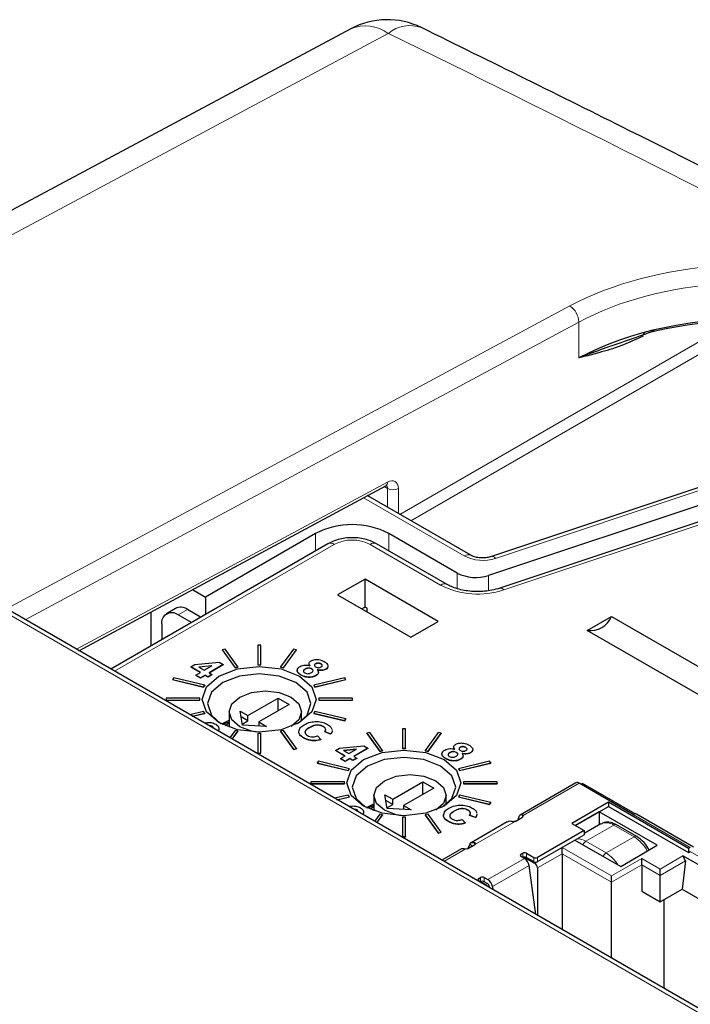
# Paper-space layout 'Blatt2' of a CAD drawing. Header units: millimetres. Extents: x 5 to 418, y 2 to 292.
# Tile 78 of 84: x 303 to 313, y 250 to 265. Entities that reach past the tile are written whole.
import ezdxf

# ---------------------------------------------------------------- set-up
doc = ezdxf.new("R2010")
doc.units = ezdxf.units.MM

psp = doc.layouts.new('Blatt2')

# ---------------------------------------------------------------- linework, layer by layer
at = {"color": 7, "linetype": 'Continuous', "lineweight": 25}
for p, q in [((307.7, 265.141), (295.784, 258.772)), ((315.583, 258.896), (309.873, 256.993)), ((315.804, 258.694), (309.827, 256.703)), ((315.978, 258.497), (310.002, 256.505)), ((303.503, 255.541), (308.24, 258.088)), ((307.965, 257.93), (307.955, 257.935)), ((309.553, 257.013), (307.965, 257.93)), ((307.157, 257.349), (305.46, 256.369)), ((309.344, 256.739), (308.289, 257.349)), ((329.174, 240.722), (300.841, 257.078)), ((307.347, 257.192), (303.995, 255.257)), ((309.188, 256.563), (308.099, 257.192)), ((307.921, 256.647), (307.497, 256.402)), ((309.052, 255.993), (307.921, 256.647)), ((307.921, 256.215), (307.921, 256.647)), ((305.259, 256.485), (305.46, 256.369)), ((305.46, 256.369), (305.46, 256.103)), ((307.497, 256.402), (308.628, 255.749)), ((304.994, 256.193), (304.854, 256.108)), ((305.383, 256.058), (305.178, 256.176)), ((307.921, 256.215), (307.871, 256.186)), ((307.955, 256.195), (307.921, 256.215)), ((307.955, 256.137), (307.955, 256.195)), ((304.619, 255.617), (304.619, 256.141)), ((305.239, 255.975), (305.037, 256.092)), ((308.628, 255.749), (309.052, 255.993)), ((311.354, 255.853), (311.729, 256.069)), ((311.729, 256.069), (314.84, 254.273)), ((304.781, 255.944), (304.781, 255.711)), ((314.466, 254.057), (311.354, 255.853)), ((305.759, 255.566), (305.715, 255.555)), ((305.715, 255.555), (305.914, 255.278)), ((305.715, 255.555), (305.715, 255.552)), ((305.715, 255.552), (305.914, 255.275)), ((305.958, 255.289), (305.759, 255.566)), ((306.264, 255.624), (306.264, 255.324)), ((306.312, 255.624), (306.264, 255.624)), ((306.312, 255.324), (306.312, 255.624)), ((306.817, 255.566), (306.618, 255.289)), ((306.662, 255.278), (306.861, 255.555)), ((306.662, 255.275), (306.861, 255.552)), ((306.861, 255.555), (306.817, 255.566)), ((306.861, 255.555), (306.861, 255.552)), ((305.232, 255.291), (305.292, 255.325)), ((305.379, 255.206), (305.232, 255.291)), ((305.232, 255.291), (305.232, 255.288)), ((305.376, 255.204), (305.232, 255.288)), ((305.292, 255.325), (305.669, 255.362)), ((305.558, 255.309), (305.356, 255.288)), ((305.356, 255.288), (305.439, 255.24)), ((305.551, 255.305), (305.361, 255.285)), ((305.439, 255.24), (305.558, 255.309)), ((305.733, 255.325), (305.512, 255.198)), ((305.733, 255.322), (305.515, 255.196)), ((305.669, 255.362), (305.733, 255.325)), ((305.733, 255.325), (305.733, 255.322)), ((305.914, 255.278), (305.958, 255.289)), ((305.914, 255.275), (305.958, 255.285)), ((305.914, 255.278), (305.914, 255.275)), ((305.958, 255.289), (305.958, 255.285)), ((306.264, 255.324), (306.312, 255.324)), ((306.264, 255.324), (306.264, 255.32)), ((306.264, 255.32), (306.312, 255.32)), ((306.312, 255.324), (306.312, 255.32)), ((306.618, 255.289), (306.618, 255.285)), ((306.618, 255.289), (306.662, 255.278)), ((306.618, 255.285), (306.662, 255.275)), ((306.662, 255.278), (306.662, 255.275)), ((306.998, 255.258), (306.998, 255.255)), ((307.099, 255.261), (307.099, 255.258)), ((307.157, 255.339), (307.157, 255.336)), ((307.242, 255.337), (307.242, 255.334)), ((307.314, 255.255), (307.314, 255.252)), ((304.967, 255.124), (304.948, 255.098)), ((304.948, 255.098), (305.429, 254.983)), ((304.948, 255.098), (304.948, 255.095)), ((304.948, 255.095), (305.429, 254.98)), ((305.447, 255.009), (304.967, 255.124)), ((305.306, 255.164), (305.379, 255.206)), ((305.379, 255.121), (305.306, 255.164)), ((305.306, 255.164), (305.306, 255.16)), ((305.379, 255.118), (305.306, 255.16)), ((305.453, 255.164), (305.379, 255.121)), ((305.453, 255.16), (305.379, 255.118)), ((305.379, 255.121), (305.379, 255.118)), ((305.499, 255.137), (305.453, 255.164)), ((305.453, 255.164), (305.453, 255.16)), ((305.499, 255.134), (305.453, 255.16)), ((305.558, 255.172), (305.499, 255.137)), ((305.558, 255.168), (305.499, 255.134)), ((305.499, 255.137), (305.499, 255.134)), ((305.512, 255.198), (305.558, 255.172)), ((305.558, 255.172), (305.558, 255.168)), ((306.935, 255.165), (306.935, 255.161)), ((307.609, 255.124), (307.129, 255.009)), ((307.147, 254.983), (307.627, 255.098)), ((307.147, 254.98), (307.627, 255.095)), ((307.164, 255.158), (307.164, 255.154)), ((307.627, 255.098), (307.609, 255.124)), ((307.627, 255.098), (307.627, 255.095)), ((305.429, 254.983), (305.447, 255.009)), ((305.429, 254.98), (305.447, 255.005)), ((305.429, 254.983), (305.429, 254.98)), ((305.447, 255.009), (305.447, 255.005)), ((307.129, 255.009), (307.147, 254.983)), ((307.129, 255.009), (307.129, 255.005)), ((307.129, 255.005), (307.147, 254.98)), ((307.147, 254.983), (307.147, 254.98)), ((304.848, 254.806), (304.848, 254.779)), ((305.368, 254.806), (304.848, 254.806)), ((304.848, 254.779), (305.368, 254.779)), ((304.848, 254.779), (304.848, 254.775)), ((304.848, 254.775), (305.368, 254.775)), ((305.368, 254.779), (305.368, 254.806)), ((305.368, 254.779), (305.368, 254.775)), ((306.113, 254.538), (306.58, 254.808)), ((306.58, 254.808), (306.749, 254.71)), ((306.58, 254.612), (306.58, 254.808)), ((307.208, 254.806), (307.208, 254.779)), ((307.728, 254.806), (307.208, 254.806)), ((307.208, 254.779), (307.728, 254.779)), ((307.208, 254.779), (307.208, 254.775)), ((307.208, 254.775), (307.728, 254.775)), ((307.728, 254.779), (307.728, 254.806)), ((307.728, 254.779), (307.728, 254.775)), ((306.749, 254.71), (306.283, 254.44)), ((305.429, 254.602), (305.217, 254.552)), ((305.254, 254.53), (305.447, 254.577)), ((305.258, 254.528), (305.447, 254.573)), ((305.447, 254.577), (305.429, 254.602)), ((305.447, 254.577), (305.447, 254.573)), ((305.822, 254.596), (305.822, 254.358)), ((305.994, 254.607), (306.113, 254.538)), ((306.028, 254.391), (305.994, 254.607)), ((306.113, 254.457), (306.008, 254.517)), ((306.113, 254.457), (306.113, 254.538)), ((306.942, 254.458), (306.942, 254.596)), ((307.147, 254.602), (307.129, 254.577)), ((307.129, 254.577), (307.609, 254.462)), ((307.129, 254.577), (307.129, 254.573)), ((307.129, 254.573), (307.609, 254.458)), ((307.627, 254.487), (307.147, 254.602)), ((307.609, 254.462), (307.627, 254.487)), ((307.609, 254.458), (307.627, 254.484)), ((307.627, 254.487), (307.627, 254.484)), ((305.561, 254.373), (305.561, 254.37)), ((305.572, 254.359), (305.561, 254.37)), ((305.822, 254.439), (305.716, 254.401)), ((305.822, 254.42), (305.759, 254.383)), ((306.026, 254.406), (306.113, 254.457)), ((306.402, 254.372), (306.028, 254.391)), ((306.283, 254.44), (306.402, 254.372)), ((306.283, 254.44), (306.283, 254.378)), ((307.063, 254.355), (307.063, 254.351)), ((307.278, 254.369), (307.278, 254.366)), ((307.609, 254.462), (307.609, 254.458)), ((308.546, 254.334), (308.498, 254.334)), ((308.498, 254.334), (308.498, 254.034)), ((308.546, 254.034), (308.546, 254.334)), ((305.914, 254.307), (305.834, 254.196)), ((305.87, 254.174), (305.958, 254.297)), ((305.872, 254.174), (305.958, 254.293)), ((305.958, 254.297), (305.914, 254.307)), ((305.958, 254.297), (305.958, 254.293)), ((306.312, 254.261), (306.264, 254.261)), ((306.264, 254.261), (306.264, 253.961)), ((306.312, 253.961), (306.312, 254.261)), ((306.662, 254.307), (306.618, 254.297)), ((306.618, 254.297), (306.817, 254.019)), ((306.618, 254.297), (306.618, 254.293)), ((306.618, 254.293), (306.817, 254.016)), ((306.861, 254.03), (306.662, 254.307)), ((306.898, 254.289), (306.898, 254.286)), ((306.974, 254.195), (306.974, 254.192)), ((307.188, 254.225), (307.239, 254.17)), ((307.239, 254.17), (307.239, 254.166)), ((307.39, 254.257), (307.298, 254.289)), ((307.298, 254.289), (307.298, 254.286)), ((307.39, 254.254), (307.298, 254.286)), ((307.39, 254.257), (307.39, 254.254)), ((307.993, 254.276), (307.949, 254.265)), ((307.949, 254.265), (308.148, 253.988)), ((307.949, 254.265), (307.949, 254.262)), ((307.949, 254.262), (308.148, 253.985)), ((308.192, 253.999), (307.993, 254.276)), ((309.051, 254.276), (308.852, 253.999)), ((308.896, 253.988), (309.095, 254.265)), ((308.896, 253.985), (309.095, 254.262)), ((309.095, 254.265), (309.051, 254.276)), ((309.095, 254.265), (309.095, 254.262)), ((306.817, 254.019), (306.861, 254.03)), ((306.817, 254.016), (306.861, 254.027)), ((306.817, 254.019), (306.817, 254.016)), ((306.861, 254.03), (306.861, 254.027)), ((307.467, 254.001), (307.526, 254.035)), ((307.526, 254.035), (307.903, 254.072)), ((307.792, 254.019), (307.591, 253.998)), ((307.785, 254.015), (307.596, 253.995)), ((307.673, 253.951), (307.792, 254.019)), ((307.967, 254.035), (307.747, 253.908)), ((307.967, 254.032), (307.75, 253.906)), ((307.903, 254.072), (307.967, 254.035)), ((307.967, 254.035), (307.967, 254.032)), ((308.498, 254.034), (308.498, 254.031)), ((308.498, 254.034), (308.546, 254.034)), ((308.498, 254.031), (308.546, 254.031)), ((308.546, 254.034), (308.546, 254.031)), ((309.391, 254.049), (309.391, 254.046)), ((309.476, 254.048), (309.476, 254.044)), ((306.264, 253.961), (306.312, 253.961)), ((306.264, 253.961), (306.264, 253.958)), ((306.264, 253.958), (306.312, 253.958)), ((306.312, 253.961), (306.312, 253.958)), ((307.614, 253.916), (307.467, 254.001)), ((307.467, 254.001), (307.467, 253.998)), ((307.611, 253.914), (307.467, 253.998)), ((307.54, 253.874), (307.614, 253.916)), ((307.614, 253.831), (307.54, 253.874)), ((307.54, 253.874), (307.54, 253.87)), ((307.614, 253.828), (307.54, 253.87)), ((307.591, 253.998), (307.673, 253.951)), ((307.687, 253.874), (307.614, 253.831)), ((307.687, 253.87), (307.614, 253.828)), ((307.733, 253.847), (307.687, 253.874)), ((307.687, 253.874), (307.687, 253.87)), ((307.733, 253.844), (307.687, 253.87)), ((307.793, 253.882), (307.733, 253.847)), ((307.793, 253.878), (307.733, 253.844)), ((307.747, 253.908), (307.793, 253.882)), ((307.793, 253.882), (307.793, 253.878)), ((308.148, 253.988), (308.192, 253.999)), ((308.148, 253.985), (308.192, 253.995)), ((308.148, 253.988), (308.148, 253.985)), ((308.192, 253.999), (308.192, 253.995)), ((308.852, 253.999), (308.896, 253.988)), ((308.852, 253.999), (308.852, 253.995)), ((308.852, 253.995), (308.896, 253.985)), ((308.896, 253.988), (308.896, 253.985)), ((309.17, 253.875), (309.17, 253.871)), ((309.233, 253.968), (309.233, 253.965)), ((309.333, 253.971), (309.333, 253.968)), ((309.398, 253.868), (309.398, 253.865)), ((309.549, 253.965), (309.549, 253.962)), ((307.201, 253.834), (307.183, 253.808)), ((307.183, 253.808), (307.663, 253.693)), ((307.183, 253.808), (307.183, 253.805)), ((307.183, 253.805), (307.663, 253.69)), ((307.681, 253.719), (307.201, 253.834)), ((307.614, 253.831), (307.614, 253.828)), ((307.663, 253.693), (307.681, 253.719)), ((307.663, 253.69), (307.681, 253.715)), ((307.681, 253.719), (307.681, 253.715)), ((307.733, 253.847), (307.733, 253.844)), ((309.843, 253.834), (309.363, 253.719)), ((309.363, 253.719), (309.381, 253.693)), ((309.363, 253.719), (309.363, 253.715)), ((309.363, 253.715), (309.381, 253.69)), ((309.381, 253.693), (309.862, 253.808)), ((309.381, 253.69), (309.862, 253.805)), ((309.862, 253.808), (309.843, 253.834)), ((309.862, 253.808), (309.862, 253.805)), ((307.663, 253.693), (307.663, 253.69)), ((309.381, 253.693), (309.381, 253.69)), ((307.082, 253.517), (307.082, 253.489)), ((307.602, 253.517), (307.082, 253.517)), ((307.082, 253.489), (307.602, 253.489)), ((307.082, 253.489), (307.082, 253.486)), ((307.082, 253.486), (307.602, 253.486)), ((307.602, 253.489), (307.602, 253.517)), ((307.602, 253.489), (307.602, 253.486)), ((308.348, 253.248), (308.814, 253.518)), ((308.984, 253.42), (308.517, 253.15)), ((308.814, 253.518), (308.984, 253.42)), ((308.814, 253.322), (308.814, 253.518)), ((309.442, 253.517), (309.442, 253.489)), ((309.962, 253.517), (309.442, 253.517)), ((309.442, 253.489), (309.442, 253.486)), ((309.442, 253.489), (309.962, 253.489)), ((309.442, 253.486), (309.962, 253.486)), ((309.962, 253.489), (309.962, 253.517)), ((309.962, 253.489), (309.962, 253.486)), ((311.179, 253.499), (310.315, 253.001)), ((312.063, 253.013), (311.229, 253.494)), ((311.28, 253.491), (311.257, 253.478)), ((312.092, 253.022), (311.28, 253.491)), ((311.28, 253.465), (311.28, 253.491)), ((307.663, 253.312), (307.451, 253.262)), ((307.488, 253.24), (307.681, 253.287)), ((307.492, 253.238), (307.681, 253.283)), ((307.681, 253.287), (307.663, 253.312)), ((307.681, 253.287), (307.681, 253.283)), ((308.056, 253.306), (308.056, 253.068)), ((308.229, 253.317), (308.348, 253.248)), ((308.263, 253.102), (308.229, 253.317)), ((309.176, 253.168), (309.176, 253.306)), ((309.381, 253.312), (309.363, 253.287)), ((309.363, 253.287), (309.843, 253.172)), ((309.363, 253.287), (309.363, 253.283)), ((309.363, 253.283), (309.843, 253.168)), ((309.862, 253.197), (309.381, 253.312)), ((308.056, 253.149), (307.953, 253.112)), ((308.056, 253.13), (307.993, 253.093)), ((308.348, 253.167), (308.243, 253.227)), ((308.26, 253.116), (308.348, 253.167)), ((308.348, 253.167), (308.348, 253.248)), ((308.517, 253.15), (308.636, 253.082)), ((308.517, 253.15), (308.517, 253.088)), ((309.843, 253.172), (309.862, 253.197)), ((309.843, 253.168), (309.862, 253.194)), ((309.843, 253.172), (309.843, 253.168)), ((309.862, 253.197), (309.862, 253.194)), ((311.68, 253.201), (311.114, 252.875)), ((311.171, 252.842), (311.68, 253.136)), ((312.916, 252.488), (311.68, 253.201)), ((311.68, 253.201), (311.68, 253.136)), ((311.68, 253.136), (312.916, 252.423)), ((307.796, 253.083), (307.796, 253.08)), ((307.807, 253.069), (307.796, 253.08)), ((308.148, 253.017), (308.068, 252.906)), ((308.105, 252.885), (308.192, 253.007)), ((308.106, 252.884), (308.192, 253.003)), ((308.192, 253.007), (308.148, 253.017)), ((308.192, 253.007), (308.192, 253.003)), ((308.636, 253.082), (308.263, 253.102)), ((308.498, 252.972), (308.498, 252.671)), ((308.546, 252.972), (308.498, 252.972)), ((308.546, 252.671), (308.546, 252.972)), ((308.896, 253.017), (308.852, 253.007)), ((308.852, 253.007), (309.051, 252.729)), ((308.852, 253.007), (308.852, 253.003)), ((308.852, 253.003), (309.051, 252.726)), ((309.095, 252.74), (308.896, 253.017)), ((309.133, 252.999), (309.133, 252.996)), ((309.298, 253.065), (309.298, 253.061)), ((309.513, 253.079), (309.513, 253.076)), ((309.625, 252.967), (309.533, 252.999)), ((309.533, 252.999), (309.533, 252.996)), ((309.625, 252.964), (309.533, 252.996)), ((309.625, 252.967), (309.625, 252.964)), ((310.238, 252.906), (310.352, 252.972)), ((310.291, 252.937), (310.292, 252.954)), ((310.362, 252.994), (310.352, 252.972)), ((311.539, 253.054), (311.171, 252.842)), ((312.435, 252.537), (311.539, 253.054)), ((311.539, 253.054), (311.539, 252.852)), ((312.994, 252.509), (312.113, 253.018)), ((309.208, 252.906), (309.208, 252.902)), ((309.423, 252.935), (309.473, 252.88)), ((309.473, 252.88), (309.473, 252.876)), ((310.117, 252.897), (309.558, 252.575)), ((311.114, 252.875), (311.304, 252.765)), ((311.565, 252.867), (311.304, 252.717)), ((312.116, 252.672), (311.805, 252.851)), ((308.498, 252.671), (308.546, 252.671)), ((308.498, 252.671), (308.498, 252.668)), ((308.498, 252.668), (308.546, 252.668)), ((308.546, 252.671), (308.546, 252.668)), ((309.051, 252.729), (309.095, 252.74)), ((309.051, 252.726), (309.095, 252.737)), ((309.051, 252.729), (309.051, 252.726)), ((309.095, 252.74), (309.095, 252.737)), ((311.304, 252.765), (310.583, 252.349)), ((310.583, 252.284), (311.304, 252.7)), ((311.304, 252.765), (311.304, 252.7)), ((309.504, 252.482), (309.618, 252.548)), ((309.543, 252.561), (309.506, 252.483)), ((310.964, 252.406), (310.964, 252.504)), ((311.162, 252.618), (311.87, 252.21)), ((311.87, 252.21), (312.435, 252.537)), ((312.944, 252.504), (312.916, 252.488)), ((309.412, 252.48), (309.109, 252.305)), ((309.504, 252.482), (309.465, 252.476)), ((310.328, 252.398), (310.356, 252.414)), ((310.385, 252.333), (310.328, 252.365)), ((310.374, 252.355), (310.54, 252.259)), ((310.413, 252.414), (310.526, 252.349)), ((310.413, 252.349), (310.526, 252.284)), ((310.964, 252.406), (310.964, 251.234)), ((314.189, 251.59), (312.831, 252.374)), ((312.868, 252.297), (312.831, 252.374)), ((312.916, 252.488), (312.916, 252.423)), ((312.916, 252.423), (312.944, 252.439)), ((310.561, 251.467), (310.454, 252.225)), ((312.195, 252.235), (312.195, 252.333)), ((312.195, 252.235), (312.195, 251.826)), ((312.868, 252.297), (312.817, 251.859)), ((309.678, 252.023), (309.706, 252.039)), ((309.762, 252.039), (309.819, 252.006)), ((310.583, 252.186), (310.583, 251.454)), ((311.728, 251.965), (311.728, 252.063)), ((312.478, 252.071), (312.478, 252.169)), ((312.478, 251.663), (312.478, 252.071)), ((309.791, 251.925), (309.678, 251.99)), ((309.819, 251.941), (309.762, 251.974)), ((309.802, 251.904), (309.802, 251.908)), ((309.833, 251.919), (309.838, 251.884)), ((309.889, 251.899), (309.895, 251.851)), ((311.728, 250.793), (311.728, 251.965)), ((312.195, 251.826), (312.478, 251.663)), ((312.478, 251.663), (312.817, 251.859)), ((312.817, 251.859), (313.75, 251.32)), ((312.534, 251.696), (312.534, 250.327))]:
    psp.add_line(p, q, dxfattribs=at)
at = {"color": 7, "linetype": 'Continuous', "lineweight": 18}
for p, q in [((308.281, 265.071), (296.373, 258.706)), ((302.387, 256.185), (311.086, 260.863)), ((311.222, 260.615), (302.675, 256.019)), ((308.458, 257.645), (313.632, 260.632)), ((313.981, 260.638), (308.628, 257.547)), ((311.222, 260.06), (311.222, 260.615)), ((312.391, 260.492), (312.312, 260.45)), ((315.647, 258.87), (309.936, 256.966)), ((316.041, 258.471), (310.065, 256.479)), ((303.466, 255.563), (308.267, 258.144)), ((308.268, 258.044), (308.215, 258.074)), ((308.268, 257.755), (308.268, 258.044)), ((308.436, 258.043), (308.436, 257.658)), ((309.453, 257.003), (307.895, 257.903)), ((307.157, 257.082), (307.157, 257.349)), ((308.289, 257.082), (308.289, 257.349)), ((329.074, 240.715), (300.746, 257.068)), ((307.447, 257.182), (304.054, 255.223)), ((309.088, 256.553), (307.999, 257.182)), ((309.344, 256.503), (309.344, 256.739)), ((309.827, 256.703), (309.827, 256.469)), ((305.178, 256.176), (305.037, 256.092)), ((305.796, 254.368), (305.822, 254.383)), ((311.229, 253.494), (310.362, 252.994)), ((308.03, 253.078), (308.056, 253.093)), ((310.352, 253.003), (310.351, 252.971)), ((312.944, 252.504), (312.063, 253.013)), ((310.238, 252.906), (309.618, 252.548)), ((311.332, 252.598), (311.765, 252.847)), ((311.765, 252.847), (312.076, 252.668)), ((311.643, 252.418), (312.076, 252.668)), ((309.572, 252.522), (309.543, 252.561)), ((309.616, 252.547), (309.609, 252.58)), ((310.964, 252.504), (310.54, 252.259)), ((311.728, 252.063), (310.964, 252.504)), ((311.643, 252.418), (311.332, 252.598)), ((309.465, 252.476), (309.139, 252.288)), ((310.328, 252.365), (310.328, 252.398)), ((310.356, 252.349), (310.356, 252.414)), ((310.413, 252.349), (310.413, 252.414)), ((310.526, 252.349), (310.526, 252.284)), ((310.964, 252.406), (310.583, 252.186)), ((310.583, 252.349), (310.583, 252.284)), ((310.964, 252.406), (311.728, 251.965)), ((312.831, 252.374), (312.478, 252.169)), ((312.944, 252.439), (314.274, 251.671)), ((309.819, 252.006), (310.385, 252.333)), ((309.889, 251.899), (310.454, 252.225)), ((312.195, 252.333), (311.728, 252.063)), ((312.195, 252.235), (311.728, 251.965)), ((312.478, 252.169), (312.195, 252.333)), ((312.195, 252.235), (312.478, 252.071)), ((312.478, 252.071), (312.868, 252.297)), ((309.706, 251.974), (309.706, 252.039)), ((309.762, 251.974), (309.762, 252.039)), ((309.678, 251.99), (309.678, 252.023))]:
    psp.add_line(p, q, dxfattribs=at)
at = {"color": 7, "linetype": 'Continuous', "lineweight": 25, "flags": 128}
for points in [[(306.91, 254.43), (306.625, 254.32), (306.288, 254.281), (305.951, 254.32), (305.666, 254.43), (305.475, 254.595), (305.408, 254.789), (305.475, 254.984), (305.666, 255.149), (305.951, 255.259), (306.288, 255.297), (306.625, 255.259), (306.91, 255.149), (307.101, 254.984), (307.168, 254.789), (307.101, 254.595), (306.91, 254.43)], [(306.88, 254.414), (307.026, 254.546), (307.086, 254.723), (307.026, 254.899), (306.852, 255.049), (306.593, 255.149), (306.288, 255.184), (305.982, 255.149), (305.723, 255.049), (305.55, 254.899), (305.489, 254.723), (305.55, 254.546), (305.696, 254.414)], [(306.246, 254.282), (306.167, 254.297), (305.986, 254.367), (305.864, 254.472), (305.822, 254.596), (305.864, 254.719), (305.986, 254.824)], [(305.986, 254.824), (306.167, 254.894), (306.382, 254.919), (306.596, 254.894), (306.778, 254.824), (306.899, 254.719), (306.942, 254.596), (306.899, 254.472), (306.78, 254.368)], [(305.708, 254.406), (305.733, 254.421), (305.822, 254.466)], [(309.144, 253.14), (308.859, 253.03), (308.522, 252.991), (308.185, 253.03), (307.9, 253.14), (307.709, 253.305), (307.642, 253.499), (307.709, 253.694), (307.9, 253.859), (308.185, 253.969), (308.522, 254.007), (308.859, 253.969), (309.144, 253.859), (309.335, 253.694), (309.402, 253.499), (309.335, 253.305), (309.144, 253.14)], [(309.114, 253.124), (309.26, 253.257), (309.321, 253.433), (309.26, 253.609), (309.087, 253.759), (308.828, 253.859), (308.522, 253.894), (308.217, 253.859), (307.958, 253.759), (307.784, 253.609), (307.724, 253.433), (307.784, 253.257), (307.93, 253.124)], [(308.22, 253.534), (308.402, 253.604), (308.616, 253.629), (308.831, 253.604), (309.012, 253.534), (309.134, 253.429), (309.176, 253.306), (309.134, 253.182), (309.014, 253.078)], [(308.481, 252.992), (308.402, 253.007), (308.22, 253.077), (308.099, 253.182), (308.056, 253.306), (308.099, 253.429), (308.22, 253.534)], [(307.942, 253.116), (307.967, 253.131), (308.056, 253.176)]]:
    psp.add_lwpolyline(points, dxfattribs=at)
at = {"color": 7, "linetype": 'Continuous', "lineweight": 25}
for centre, radius, start, end in [((308.266, 264.083), 1.2, 63.9057, 118.1229), ((312.267, 260.411), 0.0499, 120.3502, 170.1556), ((307.723, 256.257), 1.23, 62.6097, 117.3903), ((309.63, 257.298), 0.627, 242.9385, 288.3691), ((305.073, 256.038), 0.174, 52.6431, 116.9972), ((304.937, 255.97), 0.158, 50.7967, 189.214), ((311.4, 256.206), 0.356, 262.6225, 337.3722), ((311.2, 253.454), 0.0503, 54.3824, 114.3071), ((312.093, 252.972), 0.0503, 65.6929, 125.6176), ((310.334, 252.382), 0.0175, 110.7834, 249.2166), ((310.385, 252.36), 0.0615, 62.6097, 117.3903), ((310.385, 252.294), 0.0615, 62.6097, 117.3903), ((310.554, 252.404), 0.0615, 242.6097, 297.3903), ((310.3, 252.201), 0.156, 8.6904, 57.0932), ((310.554, 252.338), 0.0615, 242.6097, 297.3903), ((310.491, 252.182), 0.0922, 2.6055, 57.3945), ((309.734, 251.984), 0.0615, 62.6097, 117.3903), ((309.684, 252.006), 0.0175, 110.7834, 249.2166), ((309.734, 251.919), 0.0615, 62.6097, 117.3903), ((309.784, 251.908), 0.0182, 350.8554, 68.4254), ((309.734, 251.875), 0.156, 8.6904, 57.0932), ((309.802, 251.915), 0.0313, 8.6904, 57.0932)]:
    psp.add_arc(centre, radius, start, end, dxfattribs=at)
at = {"color": 7, "linetype": 'Continuous', "lineweight": 18}
for centre, radius, start, end in [((307.929, 264.597), 0.59, 53.4255, 112.8065), ((308.615, 264.672), 0.52, 69.8087, 129.9286), ((310.915, 260.607), 0.307, 1.4471, 56.2436), ((308.209, 258.137), 0.0585, 302.6721, 6.5147), ((308.353, 258.208), 0.185, 242.6565, 296.7662), ((307.723, 256.648), 0.601, 62.6097, 117.3903), ((307.388, 257.102), 0.0988, 53.7667, 114.9229), ((308.058, 257.102), 0.0988, 65.0771, 126.2333), ((309.512, 256.921), 0.101, 66.3664, 125.5587), ((309.738, 257.561), 0.627, 242.9385, 288.3691), ((309.883, 256.929), 0.0644, 35.1828, 99.4527), ((309.147, 256.47), 0.102, 67.1629, 125.4333), ((309.665, 257.683), 1.268, 242.9385, 288.3691), ((310.012, 256.442), 0.0646, 35.2975, 99.3381), ((311.648, 252.684), 0.201, 54.3824, 114.3071), ((311.788, 252.815), 0.0402, 65.6929, 125.6176), ((312.099, 252.635), 0.0402, 65.7014, 125.6168), ((311.757, 252.165), 0.595, 28.3479, 57.624), ((311.202, 252.394), 0.242, 57.3541, 92.2963), ((311.396, 252.497), 0.119, 122.2646, 155.4388), ((311.707, 252.317), 0.119, 122.2646, 155.4388), ((311.344, 251.936), 0.567, 31.859, 58.1625)]:
    psp.add_arc(centre, radius, start, end, dxfattribs=at)
for centre, major_axis, ratio, start_param, end_param in [((63.673, 103.48), (378.787, -5.628), 0.567125, 0.850358, 0.877225), ((314.003, 259.12), (4.2, -0.062), 0.567125, 1.093935, 2.347167), ((314.001, 258.955), (4, -0.062), 0.566612, 1.09434, 2.347573), ((308.264, 257.946), (0.123, 0.206), 0.587369, 5.506743, 7.060086), ((308.18, 257.996), (0.063, 0.102), 0.597161, 5.516415, 6.298808)]:
    psp.add_ellipse(centre, major_axis=major_axis, ratio=ratio, start_param=start_param, end_param=end_param, dxfattribs=at)
at = {"color": 7, "linetype": 'Continuous', "lineweight": 25}
for centre, major_axis, ratio, start_param, end_param in [((314.001, 258.4), (4, -0.061), 0.566817, 0.794068, 2.347411), ((313.999, 258.301), (4.12, -0.061), 0.567125, 0.793824, 2.004213), ((310.363, 252.913), (-0.046, 0.0889), 0.605449, 5.726834, 7.096272), ((309.465, 252.394), (-0.0536, 0.0845), 0.547864, 5.676619, 6.260578)]:
    psp.add_ellipse(centre, major_axis=major_axis, ratio=ratio, start_param=start_param, end_param=end_param, dxfattribs=at)
for points, knots in [([(353.568, 239.312), (352.778, 239.847), (350.49, 241.396), (346.629, 243.924), (341.955, 246.881), (337.187, 249.79), (332.329, 252.65), (327.382, 255.459), (322.347, 258.218), (317.225, 260.924), (312.7, 263.234), (309.867, 264.631), (308.794, 265.16)], [0, 0, 0, 0, 0.057626, 0.167086, 0.276547, 0.386006, 0.495465, 0.604924, 0.714381, 0.823836, 0.933291, 1, 1, 1, 1]), ([(312.301, 260.447), (312.173, 260.401), (311.915, 260.309), (311.587, 260.198), (311.36, 260.114), (311.253, 260.072), (311.224, 260.06), (311.222, 260.06)], [0, 0, 0, 0, 0.335971, 0.678417, 0.913962, 0.99427, 1, 1, 1, 1]), ([(312.216, 260.398), (312.1, 260.344), (311.87, 260.236), (311.568, 260.15), (311.355, 260.093), (311.252, 260.067), (311.224, 260.06), (311.222, 260.06)], [0, 0, 0, 0, 0.341954, 0.682877, 0.915274, 0.994407, 1, 1, 1, 1]), ([(308.24, 258.088), (308.246, 258.091), (308.256, 258.095), (308.255, 258.094), (308.255, 258.094)], [0, 0, 0, 0, 0.611981, 1, 1, 1, 1]), ([(308.099, 257.192), (308.058, 257.212), (307.954, 257.263), (307.753, 257.293), (307.529, 257.275), (307.406, 257.219), (307.347, 257.192)], [0, 0, 0, 0, 0.186415, 0.463421, 0.742596, 1, 1, 1, 1]), ([(309.873, 256.993), (309.85, 256.987), (309.806, 256.975), (309.723, 256.97), (309.646, 256.979), (309.586, 256.996), (309.563, 257.008), (309.553, 257.013)], [0, 0, 0, 0, 0.215509, 0.431899, 0.656949, 0.854428, 1, 1, 1, 1]), ([(310.002, 256.505), (309.961, 256.494), (309.855, 256.463), (309.652, 256.446), (309.423, 256.469), (309.268, 256.52), (309.203, 256.555), (309.188, 256.563)], [0, 0, 0, 0, 0.155668, 0.407266, 0.666846, 0.923735, 1, 1, 1, 1]), ([(307.072, 255.311), (307.067, 255.318), (307.058, 255.332), (307.057, 255.353), (307.068, 255.371), (307.082, 255.38), (307.089, 255.385)], [0, 0, 0, 0, 0.280291, 0.559883, 0.779855, 1, 1, 1, 1]), ([(307.089, 255.385), (307.106, 255.393), (307.141, 255.408), (307.223, 255.405), (307.266, 255.385), (307.292, 255.372)], [0, 0, 0, 0, 0.279953, 0.559928, 1, 1, 1, 1]), ([(306.935, 255.161), (306.92, 255.172), (306.889, 255.193), (306.87, 255.226), (306.877, 255.243), (306.879, 255.248)], [0, 0, 0, 0, 0.433704, 0.865987, 1, 1, 1, 1]), ([(306.935, 255.165), (306.92, 255.175), (306.888, 255.196), (306.871, 255.235), (306.881, 255.272), (306.906, 255.288), (306.918, 255.297)], [0, 0, 0, 0, 0.280541, 0.560161, 0.779856, 1, 1, 1, 1]), ([(306.918, 255.297), (306.93, 255.303), (306.954, 255.314), (307.01, 255.322), (307.048, 255.315), (307.072, 255.311)], [0, 0, 0, 0, 0.28074, 0.560963, 1, 1, 1, 1]), ([(306.998, 255.255), (306.991, 255.25), (306.976, 255.241), (306.968, 255.226), (306.971, 255.218), (306.971, 255.216)], [0, 0, 0, 0, 0.4464177, 0.8902612, 1, 1, 1, 1]), ([(306.998, 255.258), (306.991, 255.253), (306.976, 255.244), (306.968, 255.226), (306.973, 255.209), (306.984, 255.201), (306.99, 255.197)], [0, 0, 0, 0, 0.280573, 0.559529, 0.779823, 1, 1, 1, 1]), ([(307.099, 255.261), (307.09, 255.265), (307.074, 255.272), (307.043, 255.273), (307.017, 255.268), (307.004, 255.262), (306.998, 255.258)], [0, 0, 0, 0, 0.279506, 0.559068, 0.779287, 1, 1, 1, 1]), ([(307.099, 255.258), (307.09, 255.262), (307.074, 255.269), (307.043, 255.27), (307.017, 255.265), (307.004, 255.258), (306.998, 255.255)], [0, 0, 0, 0, 0.279506, 0.559068, 0.779287, 1, 1, 1, 1]), ([(307.072, 255.307), (307.066, 255.314), (307.059, 255.323), (307.06, 255.333), (307.06, 255.335)], [0, 0, 0, 0, 0.781315, 1, 1, 1, 1]), ([(307.094, 255.202), (307.101, 255.207), (307.115, 255.216), (307.121, 255.234), (307.115, 255.25), (307.104, 255.257), (307.099, 255.261)], [0, 0, 0, 0, 0.280265, 0.559259, 0.779639, 1, 1, 1, 1]), ([(307.118, 255.235), (307.117, 255.239), (307.115, 255.247), (307.104, 255.254), (307.099, 255.258)], [0, 0, 0, 0, 0.4431301, 1, 1, 1, 1]), ([(307.157, 255.339), (307.151, 255.335), (307.139, 255.327), (307.137, 255.312), (307.145, 255.299), (307.154, 255.293), (307.158, 255.29)], [0, 0, 0, 0, 0.280222, 0.558896, 0.779349, 1, 1, 1, 1]), ([(307.157, 255.336), (307.15, 255.332), (307.141, 255.327), (307.141, 255.319), (307.14, 255.317)], [0, 0, 0, 0, 0.702629, 1, 1, 1, 1]), ([(307.242, 255.337), (307.235, 255.341), (307.221, 255.348), (307.196, 255.351), (307.173, 255.347), (307.162, 255.342), (307.157, 255.339)], [0, 0, 0, 0, 0.28021, 0.559631, 0.779477, 1, 1, 1, 1]), ([(307.242, 255.334), (307.235, 255.338), (307.221, 255.344), (307.196, 255.347), (307.173, 255.344), (307.162, 255.339), (307.157, 255.336)], [0, 0, 0, 0, 0.28021, 0.559631, 0.779477, 1, 1, 1, 1]), ([(307.158, 255.29), (307.165, 255.287), (307.179, 255.28), (307.205, 255.277), (307.228, 255.281), (307.239, 255.286), (307.244, 255.289)], [0, 0, 0, 0, 0.2802238, 0.5594961, 0.7793372, 1, 1, 1, 1]), ([(307.184, 255.246), (307.19, 255.237), (307.202, 255.221), (307.202, 255.195), (307.188, 255.173), (307.172, 255.163), (307.164, 255.158)], [0, 0, 0, 0, 0.2803593, 0.5597625, 0.7796886, 1, 1, 1, 1]), ([(307.314, 255.255), (307.304, 255.25), (307.284, 255.241), (307.236, 255.236), (307.204, 255.242), (307.184, 255.246)], [0, 0, 0, 0, 0.280231, 0.560384, 1, 1, 1, 1]), ([(307.314, 255.252), (307.304, 255.247), (307.284, 255.237), (307.236, 255.232), (307.204, 255.239), (307.184, 255.242)], [0, 0, 0, 0, 0.280231, 0.560384, 1, 1, 1, 1]), ([(307.244, 255.289), (307.25, 255.293), (307.261, 255.301), (307.263, 255.316), (307.256, 255.328), (307.247, 255.334), (307.242, 255.337)], [0, 0, 0, 0, 0.2800081, 0.5588395, 0.7792986, 1, 1, 1, 1]), ([(307.26, 255.305), (307.261, 255.308), (307.263, 255.314), (307.256, 255.325), (307.246, 255.331), (307.242, 255.334)], [0, 0, 0, 0, 0.2693354, 0.6344671, 1, 1, 1, 1]), ([(307.292, 255.372), (307.307, 255.363), (307.335, 255.345), (307.353, 255.311), (307.346, 255.278), (307.325, 255.263), (307.314, 255.255)], [0, 0, 0, 0, 0.28101, 0.560141, 0.780149, 1, 1, 1, 1]), ([(307.346, 255.292), (307.345, 255.287), (307.343, 255.271), (307.325, 255.259), (307.314, 255.252)], [0, 0, 0, 0, 0.360521, 1, 1, 1, 1]), ([(307.164, 255.158), (307.145, 255.149), (307.107, 255.132), (307.036, 255.13), (306.978, 255.143), (306.95, 255.157), (306.935, 255.165)], [0, 0, 0, 0, 0.2794, 0.558461, 0.779031, 1, 1, 1, 1]), ([(307.164, 255.154), (307.145, 255.146), (307.107, 255.128), (307.036, 255.127), (306.978, 255.14), (306.95, 255.154), (306.935, 255.161)], [0, 0, 0, 0, 0.2794, 0.558461, 0.779031, 1, 1, 1, 1]), ([(306.99, 255.197), (306.998, 255.193), (307.016, 255.185), (307.049, 255.185), (307.075, 255.192), (307.088, 255.199), (307.094, 255.202)], [0, 0, 0, 0, 0.279197, 0.558273, 0.778854, 1, 1, 1, 1]), ([(307.199, 255.196), (307.199, 255.194), (307.2, 255.185), (307.187, 255.17), (307.171, 255.16), (307.164, 255.154)], [0, 0, 0, 0, 0.125056, 0.562145, 1, 1, 1, 1]), ([(305.441, 254.422), (305.446, 254.425), (305.463, 254.433), (305.5, 254.434), (305.558, 254.431), (305.593, 254.416), (305.616, 254.405)], [0, 0, 0, 0, 0.1046979, 0.3293481, 0.5541959, 1, 1, 1, 1]), ([(305.561, 254.373), (305.554, 254.376), (305.54, 254.382), (305.523, 254.381), (305.514, 254.38)], [0, 0, 0, 0, 0.499835, 1, 1, 1, 1]), ([(305.561, 254.37), (305.554, 254.373), (305.542, 254.378), (305.526, 254.377), (305.52, 254.377)], [0, 0, 0, 0, 0.561615, 1, 1, 1, 1]), ([(305.573, 254.347), (305.574, 254.351), (305.577, 254.361), (305.567, 254.369), (305.561, 254.373)], [0, 0, 0, 0, 0.490909, 1, 1, 1, 1]), ([(305.616, 254.405), (305.635, 254.392), (305.662, 254.371), (305.666, 254.338), (305.664, 254.316), (305.651, 254.307), (305.647, 254.304)], [0, 0, 0, 0, 0.446666, 0.671958, 0.897028, 1, 1, 1, 1]), ([(305.662, 254.349), (305.664, 254.344), (305.667, 254.331), (305.665, 254.314), (305.652, 254.305), (305.649, 254.302)], [0, 0, 0, 0, 0.305038, 0.814613, 1, 1, 1, 1]), ([(306.898, 254.289), (306.903, 254.312), (306.912, 254.353), (306.96, 254.384), (306.981, 254.397)], [0, 0, 0, 0, 0.558232, 1, 1, 1, 1]), ([(306.981, 254.397), (307.012, 254.413), (307.068, 254.441), (307.142, 254.446), (307.174, 254.448)], [0, 0, 0, 0, 0.560229, 1, 1, 1, 1]), ([(307.063, 254.355), (307.048, 254.345), (307.016, 254.326), (306.989, 254.291), (306.997, 254.255), (307.02, 254.239), (307.032, 254.231)], [0, 0, 0, 0, 0.281342, 0.560482, 0.780059, 1, 1, 1, 1]), ([(307.063, 254.351), (307.048, 254.342), (307.017, 254.322), (306.99, 254.292), (306.996, 254.273), (306.998, 254.268)], [0, 0, 0, 0, 0.417293, 0.83132, 1, 1, 1, 1]), ([(307.278, 254.369), (307.267, 254.375), (307.243, 254.387), (307.198, 254.394), (307.13, 254.39), (307.091, 254.369), (307.063, 254.355)], [0, 0, 0, 0, 0.187245, 0.374087, 0.560812, 1, 1, 1, 1]), ([(307.278, 254.366), (307.267, 254.372), (307.243, 254.383), (307.198, 254.391), (307.13, 254.386), (307.091, 254.366), (307.063, 254.351)], [0, 0, 0, 0, 0.187245, 0.374087, 0.560812, 1, 1, 1, 1]), ([(307.174, 254.448), (307.21, 254.444), (307.273, 254.438), (307.321, 254.413), (307.341, 254.402)], [0, 0, 0, 0, 0.558262, 1, 1, 1, 1]), ([(307.298, 254.289), (307.305, 254.296), (307.317, 254.311), (307.315, 254.335), (307.301, 254.355), (307.286, 254.364), (307.278, 254.369)], [0, 0, 0, 0, 0.279866, 0.559178, 0.779488, 1, 1, 1, 1]), ([(307.313, 254.324), (307.313, 254.327), (307.313, 254.337), (307.3, 254.351), (307.286, 254.361), (307.278, 254.366)], [0, 0, 0, 0, 0.183232, 0.591429, 1, 1, 1, 1]), ([(307.341, 254.402), (307.361, 254.389), (307.397, 254.366), (307.409, 254.335), (307.415, 254.322)], [0, 0, 0, 0, 0.559998, 1, 1, 1, 1]), ([(306.974, 254.195), (306.951, 254.211), (306.91, 254.238), (306.902, 254.273), (306.898, 254.289)], [0, 0, 0, 0, 0.559952, 1, 1, 1, 1]), ([(306.974, 254.192), (306.951, 254.207), (306.91, 254.235), (306.902, 254.27), (306.898, 254.286)], [0, 0, 0, 0, 0.559952, 1, 1, 1, 1]), ([(307.239, 254.17), (307.214, 254.163), (307.164, 254.15), (307.062, 254.154), (307.007, 254.18), (306.974, 254.195)], [0, 0, 0, 0, 0.281101, 0.560971, 1, 1, 1, 1]), ([(307.239, 254.166), (307.214, 254.16), (307.164, 254.147), (307.062, 254.15), (307.007, 254.176), (306.974, 254.192)], [0, 0, 0, 0, 0.281101, 0.560971, 1, 1, 1, 1]), ([(307.032, 254.231), (307.044, 254.225), (307.069, 254.213), (307.128, 254.208), (307.166, 254.219), (307.188, 254.225)], [0, 0, 0, 0, 0.2803534, 0.560344, 1, 1, 1, 1]), ([(307.412, 254.306), (307.412, 254.299), (307.412, 254.281), (307.398, 254.266), (307.39, 254.257)], [0, 0, 0, 0, 0.416765, 1, 1, 1, 1]), ([(307.412, 254.303), (307.412, 254.295), (307.412, 254.278), (307.398, 254.263), (307.39, 254.254)], [0, 0, 0, 0, 0.416765, 1, 1, 1, 1]), ([(309.153, 254.007), (309.164, 254.013), (309.188, 254.024), (309.244, 254.033), (309.283, 254.025), (309.306, 254.021)], [0, 0, 0, 0, 0.28074, 0.560963, 1, 1, 1, 1]), ([(309.306, 254.021), (309.302, 254.028), (309.292, 254.042), (309.291, 254.063), (309.303, 254.082), (309.316, 254.09), (309.323, 254.095)], [0, 0, 0, 0, 0.280291, 0.559883, 0.779855, 1, 1, 1, 1]), ([(309.306, 254.017), (309.301, 254.024), (309.292, 254.037), (309.294, 254.051), (309.294, 254.057)], [0, 0, 0, 0, 0.555348, 1, 1, 1, 1]), ([(309.323, 254.095), (309.34, 254.103), (309.375, 254.118), (309.457, 254.115), (309.5, 254.095), (309.527, 254.082)], [0, 0, 0, 0, 0.279953, 0.559928, 1, 1, 1, 1]), ([(309.391, 254.049), (309.385, 254.045), (309.374, 254.037), (309.371, 254.022), (309.379, 254.01), (309.388, 254.003), (309.393, 254)], [0, 0, 0, 0, 0.280222, 0.558896, 0.779349, 1, 1, 1, 1]), ([(309.391, 254.046), (309.385, 254.042), (309.375, 254.037), (309.375, 254.029), (309.375, 254.027)], [0, 0, 0, 0, 0.702629, 1, 1, 1, 1]), ([(309.476, 254.048), (309.47, 254.051), (309.456, 254.058), (309.43, 254.061), (309.407, 254.057), (309.397, 254.052), (309.391, 254.049)], [0, 0, 0, 0, 0.28021, 0.559631, 0.779477, 1, 1, 1, 1]), ([(309.476, 254.044), (309.47, 254.048), (309.456, 254.054), (309.43, 254.057), (309.407, 254.054), (309.397, 254.049), (309.391, 254.046)], [0, 0, 0, 0, 0.28021, 0.559631, 0.779477, 1, 1, 1, 1]), ([(309.478, 253.999), (309.484, 254.003), (309.496, 254.011), (309.498, 254.026), (309.49, 254.038), (309.481, 254.045), (309.476, 254.048)], [0, 0, 0, 0, 0.2800081, 0.5588395, 0.7792986, 1, 1, 1, 1]), ([(309.496, 254.022), (309.496, 254.023), (309.497, 254.027), (309.49, 254.035), (309.481, 254.041), (309.476, 254.044)], [0, 0, 0, 0, 0.04016, 0.519817, 1, 1, 1, 1]), ([(309.527, 254.082), (309.541, 254.073), (309.57, 254.055), (309.588, 254.021), (309.58, 253.988), (309.559, 253.973), (309.549, 253.965)], [0, 0, 0, 0, 0.28101, 0.560141, 0.780149, 1, 1, 1, 1]), ([(309.17, 253.871), (309.154, 253.882), (309.124, 253.903), (309.105, 253.936), (309.112, 253.953), (309.114, 253.958)], [0, 0, 0, 0, 0.4337044, 0.8659869, 1, 1, 1, 1]), ([(309.17, 253.875), (309.154, 253.885), (309.122, 253.906), (309.105, 253.945), (309.116, 253.982), (309.14, 253.999), (309.153, 254.007)], [0, 0, 0, 0, 0.280541, 0.560161, 0.779856, 1, 1, 1, 1]), ([(309.398, 253.868), (309.379, 253.859), (309.341, 253.842), (309.271, 253.84), (309.213, 253.853), (309.184, 253.867), (309.17, 253.875)], [0, 0, 0, 0, 0.2794, 0.558461, 0.779031, 1, 1, 1, 1]), ([(309.398, 253.865), (309.379, 253.856), (309.341, 253.838), (309.271, 253.837), (309.213, 253.85), (309.184, 253.864), (309.17, 253.871)], [0, 0, 0, 0, 0.2794, 0.558461, 0.779031, 1, 1, 1, 1]), ([(309.233, 253.965), (309.225, 253.96), (309.211, 253.951), (309.202, 253.936), (309.205, 253.928), (309.206, 253.926)], [0, 0, 0, 0, 0.4464177, 0.8902612, 1, 1, 1, 1]), ([(309.233, 253.968), (309.225, 253.964), (309.21, 253.954), (309.202, 253.936), (309.207, 253.919), (309.218, 253.911), (309.224, 253.907)], [0, 0, 0, 0, 0.280573, 0.559529, 0.779823, 1, 1, 1, 1]), ([(309.224, 253.907), (309.233, 253.903), (309.251, 253.895), (309.283, 253.895), (309.309, 253.902), (309.322, 253.909), (309.329, 253.913)], [0, 0, 0, 0, 0.279197, 0.558273, 0.778854, 1, 1, 1, 1]), ([(309.333, 253.971), (309.325, 253.975), (309.308, 253.982), (309.277, 253.983), (309.251, 253.978), (309.239, 253.972), (309.233, 253.968)], [0, 0, 0, 0, 0.279506, 0.559068, 0.779287, 1, 1, 1, 1]), ([(309.333, 253.968), (309.325, 253.972), (309.308, 253.979), (309.277, 253.98), (309.251, 253.975), (309.239, 253.968), (309.233, 253.965)], [0, 0, 0, 0, 0.279506, 0.559068, 0.779287, 1, 1, 1, 1]), ([(309.329, 253.913), (309.336, 253.917), (309.35, 253.927), (309.355, 253.944), (309.35, 253.96), (309.339, 253.967), (309.333, 253.971)], [0, 0, 0, 0, 0.280265, 0.559259, 0.779639, 1, 1, 1, 1]), ([(309.352, 253.945), (309.351, 253.949), (309.349, 253.957), (309.339, 253.964), (309.333, 253.968)], [0, 0, 0, 0, 0.4431301, 1, 1, 1, 1]), ([(309.393, 254), (309.4, 253.997), (309.414, 253.99), (309.439, 253.987), (309.462, 253.991), (309.473, 253.996), (309.478, 253.999)], [0, 0, 0, 0, 0.280224, 0.559496, 0.779337, 1, 1, 1, 1]), ([(309.419, 253.956), (309.425, 253.947), (309.436, 253.931), (309.437, 253.905), (309.422, 253.884), (309.406, 253.873), (309.398, 253.868)], [0, 0, 0, 0, 0.280359, 0.559762, 0.779689, 1, 1, 1, 1]), ([(309.433, 253.907), (309.434, 253.905), (309.434, 253.896), (309.422, 253.88), (309.406, 253.87), (309.398, 253.865)], [0, 0, 0, 0, 0.125056, 0.562145, 1, 1, 1, 1]), ([(309.549, 253.965), (309.538, 253.96), (309.518, 253.951), (309.47, 253.946), (309.438, 253.952), (309.419, 253.956)], [0, 0, 0, 0, 0.280231, 0.560384, 1, 1, 1, 1]), ([(309.549, 253.962), (309.538, 253.957), (309.518, 253.948), (309.47, 253.942), (309.438, 253.949), (309.419, 253.952)], [0, 0, 0, 0, 0.280231, 0.560384, 1, 1, 1, 1]), ([(309.58, 254.002), (309.58, 253.997), (309.578, 253.981), (309.56, 253.97), (309.549, 253.962)], [0, 0, 0, 0, 0.360521, 1, 1, 1, 1]), ([(307.675, 253.133), (307.68, 253.135), (307.697, 253.143), (307.735, 253.144), (307.792, 253.141), (307.827, 253.126), (307.851, 253.115)], [0, 0, 0, 0, 0.104698, 0.329348, 0.554196, 1, 1, 1, 1]), ([(307.851, 253.115), (307.869, 253.102), (307.896, 253.081), (307.901, 253.048), (307.899, 253.026), (307.885, 253.017), (307.881, 253.014)], [0, 0, 0, 0, 0.4466661, 0.6719578, 0.8970284, 1, 1, 1, 1]), ([(309.133, 252.999), (309.138, 253.022), (309.147, 253.063), (309.194, 253.094), (309.215, 253.107)], [0, 0, 0, 0, 0.558232, 1, 1, 1, 1]), ([(309.215, 253.107), (309.247, 253.123), (309.303, 253.151), (309.376, 253.156), (309.409, 253.158)], [0, 0, 0, 0, 0.560229, 1, 1, 1, 1]), ([(309.513, 253.079), (309.501, 253.085), (309.478, 253.097), (309.432, 253.104), (309.364, 253.1), (309.325, 253.079), (309.298, 253.065)], [0, 0, 0, 0, 0.187245, 0.374087, 0.560812, 1, 1, 1, 1]), ([(309.409, 253.158), (309.444, 253.154), (309.508, 253.148), (309.555, 253.123), (309.576, 253.112)], [0, 0, 0, 0, 0.558262, 1, 1, 1, 1]), ([(309.576, 253.112), (309.596, 253.099), (309.632, 253.076), (309.644, 253.046), (309.649, 253.032)], [0, 0, 0, 0, 0.559998, 1, 1, 1, 1]), ([(307.796, 253.083), (307.789, 253.086), (307.775, 253.092), (307.757, 253.091), (307.749, 253.09)], [0, 0, 0, 0, 0.499835, 1, 1, 1, 1]), ([(307.796, 253.08), (307.789, 253.083), (307.776, 253.089), (307.761, 253.087), (307.754, 253.087)], [0, 0, 0, 0, 0.561615, 1, 1, 1, 1]), ([(307.808, 253.057), (307.809, 253.061), (307.811, 253.071), (307.801, 253.079), (307.796, 253.083)], [0, 0, 0, 0, 0.490909, 1, 1, 1, 1]), ([(307.897, 253.059), (307.898, 253.054), (307.901, 253.041), (307.899, 253.024), (307.887, 253.015), (307.883, 253.012)], [0, 0, 0, 0, 0.3050377, 0.8146132, 1, 1, 1, 1]), ([(309.208, 252.906), (309.185, 252.921), (309.144, 252.948), (309.136, 252.983), (309.133, 252.999)], [0, 0, 0, 0, 0.559952, 1, 1, 1, 1]), ([(309.208, 252.902), (309.185, 252.918), (309.144, 252.945), (309.136, 252.98), (309.133, 252.996)], [0, 0, 0, 0, 0.559952, 1, 1, 1, 1]), ([(309.298, 253.065), (309.282, 253.055), (309.251, 253.036), (309.224, 253.001), (309.232, 252.965), (309.255, 252.949), (309.266, 252.941)], [0, 0, 0, 0, 0.281342, 0.560482, 0.780059, 1, 1, 1, 1]), ([(309.298, 253.061), (309.283, 253.052), (309.252, 253.033), (309.224, 253.002), (309.231, 252.983), (309.233, 252.978)], [0, 0, 0, 0, 0.417293, 0.83132, 1, 1, 1, 1]), ([(309.513, 253.076), (309.501, 253.082), (309.478, 253.094), (309.432, 253.101), (309.364, 253.097), (309.325, 253.076), (309.298, 253.061)], [0, 0, 0, 0, 0.187245, 0.374087, 0.560812, 1, 1, 1, 1]), ([(309.533, 252.999), (309.539, 253.006), (309.552, 253.021), (309.549, 253.045), (309.535, 253.065), (309.52, 253.075), (309.513, 253.079)], [0, 0, 0, 0, 0.279866, 0.559178, 0.779488, 1, 1, 1, 1]), ([(309.547, 253.034), (309.547, 253.037), (309.547, 253.047), (309.535, 253.062), (309.52, 253.071), (309.513, 253.076)], [0, 0, 0, 0, 0.183232, 0.591429, 1, 1, 1, 1]), ([(309.647, 253.016), (309.647, 253.009), (309.646, 252.992), (309.633, 252.976), (309.625, 252.967)], [0, 0, 0, 0, 0.416765, 1, 1, 1, 1]), ([(309.647, 253.013), (309.647, 253.005), (309.646, 252.988), (309.633, 252.973), (309.625, 252.964)], [0, 0, 0, 0, 0.416765, 1, 1, 1, 1]), ([(310.352, 253.003), (310.355, 253.002), (310.359, 253), (310.362, 252.996), (310.362, 252.994)], [0, 0, 0, 0, 0.593487, 1, 1, 1, 1]), ([(309.473, 252.88), (309.448, 252.873), (309.399, 252.86), (309.297, 252.864), (309.242, 252.89), (309.208, 252.906)], [0, 0, 0, 0, 0.281101, 0.560971, 1, 1, 1, 1]), ([(309.473, 252.876), (309.448, 252.87), (309.399, 252.857), (309.297, 252.86), (309.242, 252.886), (309.208, 252.902)], [0, 0, 0, 0, 0.281101, 0.560971, 1, 1, 1, 1]), ([(309.266, 252.941), (309.279, 252.935), (309.304, 252.923), (309.363, 252.918), (309.4, 252.929), (309.423, 252.935)], [0, 0, 0, 0, 0.280353, 0.560344, 1, 1, 1, 1]), ([(310.172, 252.905), (310.157, 252.907), (310.137, 252.909), (310.123, 252.898), (310.119, 252.895)], [0, 0, 0, 0, 0.715008, 1, 1, 1, 1]), ([(310.238, 252.906), (310.235, 252.905), (310.23, 252.902), (310.219, 252.901), (310.208, 252.9), (310.2, 252.901), (310.195, 252.901), (310.19, 252.902), (310.185, 252.903), (310.181, 252.903), (310.176, 252.904), (310.173, 252.904), (310.172, 252.905)], [0, 0, 0, 0, 0.132974, 0.265315, 0.45834, 0.555846, 0.604506, 0.701936, 0.750591, 0.847994, 0.896647, 1, 1, 1, 1]), ([(311.805, 252.851), (311.774, 252.866), (311.712, 252.895), (311.624, 252.898), (311.58, 252.871), (311.563, 252.861)], [0, 0, 0, 0, 0.377311, 0.764516, 1, 1, 1, 1]), ([(312.309, 252.464), (312.284, 252.505), (312.231, 252.591), (312.156, 252.644), (312.116, 252.672)], [0, 0, 0, 0, 0.4686905, 1, 1, 1, 1]), ([(309.543, 252.561), (309.551, 252.569), (309.569, 252.585), (309.595, 252.581), (309.609, 252.58)], [0, 0, 0, 0, 0.5, 1, 1, 1, 1]), ([(309.609, 252.58), (309.61, 252.579), (309.613, 252.579), (309.616, 252.577), (309.619, 252.575), (309.622, 252.573), (309.624, 252.571), (309.625, 252.569), (309.627, 252.565), (309.628, 252.56), (309.625, 252.553), (309.62, 252.55), (309.618, 252.548)], [0, 0, 0, 0, 0.0865138, 0.1730275, 0.2595441, 0.3460685, 0.3892962, 0.4758473, 0.5190804, 0.6935702, 0.8691307, 1, 1, 1, 1]), ([(309.465, 252.476), (309.461, 252.477), (309.454, 252.478), (309.449, 252.48), (309.447, 252.481)], [0, 0, 0, 0, 0.593525, 1, 1, 1, 1])]:
    psp.add_open_spline(points, degree=3, knots=knots, dxfattribs=at)

doc.saveas('drawing.dxf')
